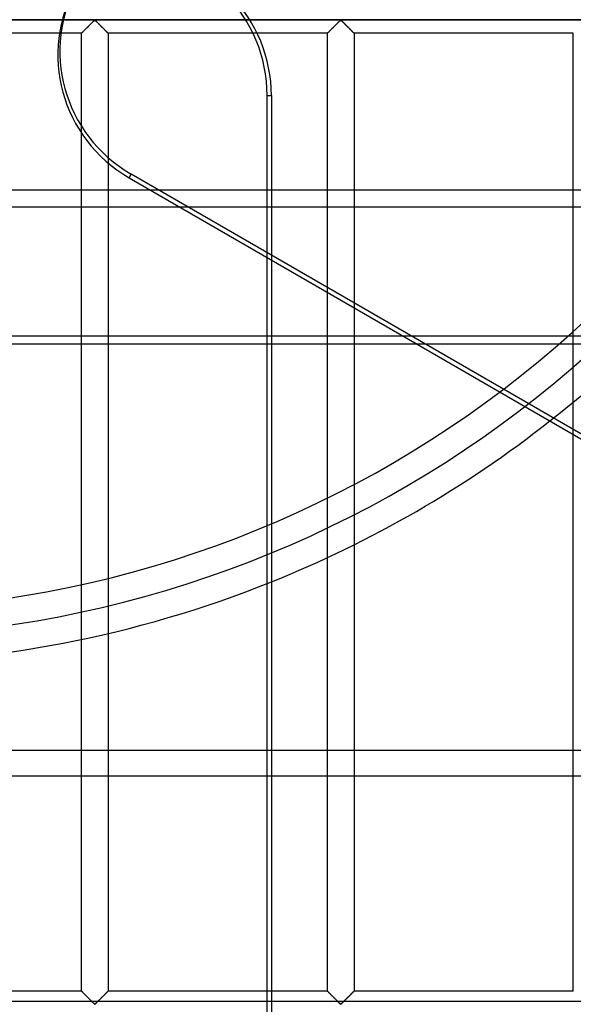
# Model space of a CAD drawing. Header units: millimetres. Extents: x -572 to 572, y -572 to 572.
# Tile 27 of 51: x 32 to 135, y -276 to -92. Entities that reach past the tile are written whole.
import ezdxf

# ---------------------------------------------------------------- set-up
doc = ezdxf.new("R2010")
doc.units = ezdxf.units.MM
doc.layers.add('MAIN-1', color=7, linetype='Continuous')
doc.layers.add('MAIN-2', color=7, linetype='Continuous')

msp = doc.modelspace()

# ---------------------------------------------------------------- linework, layer by layer
at = {"layer": 'MAIN-1'}
for p, q in [((-527.5, -123.59), (527.5, -123.59)), ((527.5, -152.39), (-527.5, -152.39)), ((78.13, -228.22), (78.13, -152.39)), ((78.91, -152.39), (78.91, -228.22)), ((106.12, -152.39), (237.46, -228.22)), ((135.31, -228.22), (135.31, -169.24)), ((94.37, -189.84), (94.37, -228.22)), ((89.38, -228.22), (89.38, -192.24)), ((527.5, -228.22), (-527.5, -228.22)), ((-527.5, -275.01), (527.5, -275.01))]:
    msp.add_line(p, q, dxfattribs=at)
msp.add_arc((0, 0), 212, 291.8531, 308.1469, dxfattribs=at)
at = {"layer": 'MAIN-2'}
for p, q in [((-551.25, -91.88), (551.25, -91.88)), ((548.75, -91.88), (-548.75, -91.88)), ((44.14, -93.67), (44.08, -93.73)), ((44.1, -93.72), (44.18, -93.63)), ((44.2, -93.61), (44.14, -93.67)), ((44.18, -93.63), (44.27, -93.54)), ((44.27, -93.55), (44.2, -93.61)), ((44.27, -93.54), (44.36, -93.45)), ((44.33, -93.48), (44.27, -93.55)), ((44.4, -93.42), (44.33, -93.48)), ((44.36, -93.45), (44.45, -93.36)), ((44.46, -93.35), (44.4, -93.42)), ((44.45, -93.36), (44.55, -93.27)), ((44.53, -93.28), (44.46, -93.35)), ((44.6, -93.22), (44.53, -93.28)), ((44.55, -93.27), (44.64, -93.17)), ((44.67, -93.15), (44.6, -93.22)), ((44.64, -93.17), (44.74, -93.07)), ((44.74, -93.08), (44.67, -93.15)), ((44.74, -93.07), (44.84, -92.98)), ((44.81, -93.01), (44.74, -93.08)), ((44.87, -92.94), (44.81, -93.01)), ((44.84, -92.98), (44.93, -92.88)), ((44.94, -92.87), (44.87, -92.94)), ((44.93, -92.88), (45.03, -92.79)), ((45.01, -92.8), (44.94, -92.87)), ((45.08, -92.74), (45.01, -92.8)), ((45.03, -92.79), (45.12, -92.69)), ((45.15, -92.67), (45.08, -92.74)), ((45.12, -92.69), (45.22, -92.6)), ((45.21, -92.6), (45.15, -92.67)), ((45.28, -92.54), (45.21, -92.6)), ((45.22, -92.6), (45.31, -92.51)), ((45.34, -92.47), (45.28, -92.54)), ((45.31, -92.51), (45.4, -92.42)), ((45.41, -92.41), (45.34, -92.47)), ((45.4, -92.42), (45.49, -92.33)), ((45.47, -92.35), (45.41, -92.41)), ((45.53, -92.29), (45.47, -92.35)), ((45.49, -92.33), (45.57, -92.25)), ((45.59, -92.23), (45.53, -92.29)), ((45.57, -92.25), (45.65, -92.17)), ((45.65, -92.17), (45.59, -92.23)), ((45.65, -92.17), (45.73, -92.09)), ((45.7, -92.12), (45.65, -92.17)), ((45.76, -92.07), (45.7, -92.12)), ((45.73, -92.09), (45.8, -92.03)), ((45.81, -92.02), (45.76, -92.07)), ((45.8, -92.03), (45.88, -91.96)), ((45.86, -91.98), (45.81, -92.02)), ((45.94, -91.95), (45.86, -91.98)), ((45.88, -91.96), (45.99, -91.96)), ((46.05, -92.01), (45.94, -91.95)), ((45.99, -91.96), (46.07, -92.03)), ((46.14, -92.09), (46.05, -92.01)), ((46.07, -92.03), (46.15, -92.09)), ((46.24, -92.19), (46.14, -92.09)), ((46.15, -92.09), (46.22, -92.17)), ((46.22, -92.17), (46.3, -92.25)), ((46.34, -92.29), (46.24, -92.19)), ((46.3, -92.25), (46.39, -92.33)), ((46.45, -92.39), (46.34, -92.29)), ((46.39, -92.33), (46.48, -92.42)), ((46.56, -92.5), (46.45, -92.39)), ((46.48, -92.42), (46.57, -92.51)), ((46.67, -92.62), (46.56, -92.5)), ((46.57, -92.51), (46.66, -92.6)), ((46.66, -92.6), (46.75, -92.69)), ((46.79, -92.73), (46.67, -92.62)), ((46.75, -92.69), (46.85, -92.79)), ((46.91, -92.85), (46.79, -92.73)), ((46.85, -92.79), (46.94, -92.88)), ((47.03, -92.97), (46.91, -92.85)), ((46.94, -92.88), (47.04, -92.98)), ((47.15, -93.09), (47.03, -92.97)), ((47.04, -92.98), (47.13, -93.07)), ((47.13, -93.07), (47.23, -93.17)), ((47.27, -93.21), (47.15, -93.09)), ((47.23, -93.17), (47.33, -93.27)), ((47.39, -93.33), (47.27, -93.21)), ((47.33, -93.27), (47.42, -93.36)), ((47.5, -93.44), (47.39, -93.33)), ((47.42, -93.36), (47.52, -93.45)), ((47.62, -93.55), (47.5, -93.44)), ((47.52, -93.45), (47.61, -93.54)), ((47.61, -93.54), (47.69, -93.63)), ((47.72, -93.66), (47.62, -93.55)), ((47.69, -93.63), (47.78, -93.72)), ((47.83, -93.77), (47.72, -93.66)), ((90.08, -93.67), (90.02, -93.73)), ((90.03, -93.72), (90.12, -93.63)), ((90.14, -93.61), (90.08, -93.67)), ((90.12, -93.63), (90.21, -93.54)), ((90.2, -93.55), (90.14, -93.61)), ((90.27, -93.48), (90.2, -93.55)), ((90.21, -93.54), (90.3, -93.45)), ((90.33, -93.42), (90.27, -93.48)), ((90.3, -93.45), (90.39, -93.36)), ((90.4, -93.35), (90.33, -93.42)), ((90.39, -93.36), (90.49, -93.27)), ((90.47, -93.28), (90.4, -93.35)), ((90.54, -93.22), (90.47, -93.28)), ((90.49, -93.27), (90.58, -93.17)), ((90.6, -93.15), (90.54, -93.22)), ((90.58, -93.17), (90.68, -93.07)), ((90.67, -93.08), (90.6, -93.15)), ((90.74, -93.01), (90.67, -93.08)), ((90.68, -93.07), (90.77, -92.98)), ((90.81, -92.94), (90.74, -93.01)), ((90.77, -92.98), (90.87, -92.88)), ((90.88, -92.87), (90.81, -92.94)), ((90.87, -92.88), (90.97, -92.79)), ((90.95, -92.8), (90.88, -92.87)), ((91.02, -92.74), (90.95, -92.8)), ((90.97, -92.79), (91.06, -92.69)), ((91.08, -92.67), (91.02, -92.74)), ((91.06, -92.69), (91.15, -92.6)), ((91.15, -92.6), (91.08, -92.67)), ((91.15, -92.6), (91.25, -92.51)), ((91.22, -92.54), (91.15, -92.6)), ((91.28, -92.47), (91.22, -92.54)), ((91.25, -92.51), (91.34, -92.42)), ((91.34, -92.41), (91.28, -92.47)), ((91.34, -92.42), (91.42, -92.33)), ((91.41, -92.35), (91.34, -92.41)), ((91.47, -92.29), (91.41, -92.35)), ((91.42, -92.33), (91.51, -92.25)), ((91.53, -92.23), (91.47, -92.29)), ((91.51, -92.25), (91.59, -92.17)), ((91.58, -92.17), (91.53, -92.23)), ((91.64, -92.12), (91.58, -92.17)), ((91.59, -92.17), (91.67, -92.09)), ((91.69, -92.07), (91.64, -92.12)), ((91.67, -92.09), (91.74, -92.03)), ((91.75, -92.02), (91.69, -92.07)), ((91.74, -92.03), (91.82, -91.96)), ((91.8, -91.98), (91.75, -92.02)), ((91.88, -91.95), (91.8, -91.98)), ((91.82, -91.96), (91.93, -91.96)), ((91.99, -92.01), (91.88, -91.95)), ((91.93, -91.96), (92.01, -92.03)), ((92.08, -92.09), (91.99, -92.01)), ((92.01, -92.03), (92.08, -92.09)), ((92.08, -92.09), (92.16, -92.17)), ((92.18, -92.19), (92.08, -92.09)), ((92.16, -92.17), (92.24, -92.25)), ((92.28, -92.29), (92.18, -92.19)), ((92.24, -92.25), (92.33, -92.33)), ((92.39, -92.39), (92.28, -92.29)), ((92.33, -92.33), (92.41, -92.42)), ((92.5, -92.5), (92.39, -92.39)), ((92.41, -92.42), (92.5, -92.51)), ((92.61, -92.62), (92.5, -92.5)), ((92.5, -92.51), (92.6, -92.6)), ((92.6, -92.6), (92.69, -92.69)), ((92.73, -92.73), (92.61, -92.62)), ((92.69, -92.69), (92.78, -92.79)), ((92.85, -92.85), (92.73, -92.73)), ((92.78, -92.79), (92.88, -92.88)), ((92.97, -92.97), (92.85, -92.85)), ((92.88, -92.88), (92.98, -92.98)), ((93.09, -93.09), (92.97, -92.97)), ((92.98, -92.98), (93.07, -93.07)), ((93.07, -93.07), (93.17, -93.17)), ((93.21, -93.21), (93.09, -93.09)), ((93.17, -93.17), (93.26, -93.27)), ((93.32, -93.33), (93.21, -93.21)), ((93.26, -93.27), (93.36, -93.36)), ((93.44, -93.44), (93.32, -93.33)), ((93.36, -93.36), (93.45, -93.45)), ((93.55, -93.55), (93.44, -93.44)), ((93.45, -93.45), (93.54, -93.54)), ((93.54, -93.54), (93.63, -93.63)), ((93.66, -93.66), (93.55, -93.55)), ((93.63, -93.63), (93.72, -93.72)), ((93.77, -93.77), (93.66, -93.66)), ((43.44, -94.38), (2.5, -94.38)), ((43.44, -94.37), (43.46, -94.36)), ((43.44, -94.38), (43.44, -94.37)), ((43.45, -94.37), (43.44, -94.37)), ((43.44, -94.37), (43.44, -94.38)), ((43.44, -273.12), (43.44, -94.38)), ((43.46, -94.35), (43.45, -94.37)), ((43.46, -94.36), (43.48, -94.33)), ((43.47, -94.34), (43.46, -94.35)), ((43.5, -94.32), (43.47, -94.34)), ((43.48, -94.33), (43.51, -94.3)), ((43.52, -94.29), (43.5, -94.32)), ((43.51, -94.3), (43.55, -94.26)), ((43.55, -94.27), (43.52, -94.29)), ((43.55, -94.26), (43.6, -94.22)), ((43.58, -94.23), (43.55, -94.27)), ((43.62, -94.2), (43.58, -94.23)), ((43.6, -94.22), (43.65, -94.16)), ((43.66, -94.16), (43.62, -94.2)), ((43.65, -94.16), (43.71, -94.1)), ((43.7, -94.11), (43.66, -94.16)), ((43.75, -94.06), (43.7, -94.11)), ((43.71, -94.1), (43.78, -94.03)), ((43.8, -94.01), (43.75, -94.06)), ((43.78, -94.03), (43.85, -93.96)), ((43.85, -93.96), (43.8, -94.01)), ((43.85, -93.96), (43.93, -93.88)), ((43.91, -93.91), (43.85, -93.96)), ((43.96, -93.85), (43.91, -93.91)), ((43.93, -93.88), (44.01, -93.8)), ((44.02, -93.79), (43.96, -93.85)), ((44.01, -93.8), (44.1, -93.72)), ((44.08, -93.73), (44.02, -93.79)), ((47.78, -93.72), (47.86, -93.8)), ((47.93, -93.87), (47.83, -93.77)), ((47.86, -93.8), (47.94, -93.88)), ((48.03, -93.97), (47.93, -93.87)), ((47.94, -93.88), (48.02, -93.96)), ((48.02, -93.96), (48.1, -94.03)), ((48.12, -94.06), (48.03, -93.97)), ((48.1, -94.03), (48.16, -94.1)), ((48.2, -94.14), (48.12, -94.06)), ((48.16, -94.1), (48.22, -94.16)), ((48.27, -94.21), (48.2, -94.14)), ((48.22, -94.16), (48.28, -94.22)), ((48.33, -94.27), (48.27, -94.21)), ((48.28, -94.22), (48.33, -94.26)), ((48.33, -94.26), (48.37, -94.3)), ((48.37, -94.31), (48.33, -94.27)), ((48.37, -94.3), (48.4, -94.33)), ((48.41, -94.35), (48.37, -94.31)), ((48.4, -94.33), (48.42, -94.36)), ((48.43, -94.37), (48.41, -94.35)), ((48.42, -94.36), (48.43, -94.37)), ((48.43, -94.37), (48.44, -94.38)), ((48.44, -94.38), (48.43, -94.37)), ((48.44, -94.38), (48.44, -273.12)), ((89.38, -94.38), (48.44, -94.38)), ((89.38, -94.37), (89.39, -94.36)), ((89.38, -94.38), (89.38, -94.37)), ((89.39, -94.37), (89.38, -94.37)), ((89.38, -94.37), (89.38, -94.38)), ((89.38, -192.24), (89.38, -94.38)), ((89.39, -94.36), (89.42, -94.33)), ((89.4, -94.35), (89.39, -94.37)), ((89.41, -94.34), (89.4, -94.35)), ((89.43, -94.32), (89.41, -94.34)), ((89.42, -94.33), (89.45, -94.3)), ((89.46, -94.29), (89.43, -94.32)), ((89.45, -94.3), (89.49, -94.26)), ((89.49, -94.27), (89.46, -94.29)), ((89.49, -94.26), (89.53, -94.22)), ((89.52, -94.23), (89.49, -94.27)), ((89.56, -94.2), (89.52, -94.23)), ((89.53, -94.22), (89.59, -94.16)), ((89.6, -94.16), (89.56, -94.2)), ((89.59, -94.16), (89.65, -94.1)), ((89.64, -94.11), (89.6, -94.16)), ((89.69, -94.06), (89.64, -94.11)), ((89.65, -94.1), (89.72, -94.03)), ((89.74, -94.01), (89.69, -94.06)), ((89.72, -94.03), (89.79, -93.96)), ((89.79, -93.96), (89.74, -94.01)), ((89.79, -93.96), (89.87, -93.88)), ((89.84, -93.91), (89.79, -93.96)), ((89.9, -93.85), (89.84, -93.91)), ((89.87, -93.88), (89.95, -93.8)), ((89.96, -93.79), (89.9, -93.85)), ((89.95, -93.8), (90.03, -93.72)), ((90.02, -93.73), (89.96, -93.79)), ((93.72, -93.72), (93.8, -93.8)), ((93.87, -93.87), (93.77, -93.77)), ((93.8, -93.8), (93.88, -93.88)), ((93.97, -93.97), (93.87, -93.87)), ((93.88, -93.88), (93.96, -93.96)), ((93.96, -93.96), (94.03, -94.03)), ((94.05, -94.06), (93.97, -93.97)), ((94.03, -94.03), (94.1, -94.1)), ((94.14, -94.14), (94.05, -94.06)), ((94.1, -94.1), (94.16, -94.16)), ((94.21, -94.21), (94.14, -94.14)), ((94.16, -94.16), (94.22, -94.22)), ((94.27, -94.27), (94.21, -94.21)), ((94.22, -94.22), (94.26, -94.26)), ((94.26, -94.26), (94.3, -94.3)), ((94.31, -94.31), (94.27, -94.27)), ((94.3, -94.3), (94.33, -94.33)), ((94.35, -94.35), (94.31, -94.31)), ((94.33, -94.33), (94.36, -94.36)), ((94.37, -94.37), (94.35, -94.35)), ((94.36, -94.36), (94.37, -94.37)), ((94.37, -94.37), (94.37, -94.38)), ((94.37, -94.38), (94.37, -94.37)), ((94.37, -94.38), (94.37, -189.84)), ((135.31, -94.38), (94.37, -94.38)), ((135.31, -169.24), (135.31, -94.38)), ((78.13, -152.39), (78.13, -106.01)), ((78.13, -106.01), (78.91, -106.01)), ((78.91, -106.01), (78.91, -152.39)), ((52.35, -121.35), (52.74, -120.67)), ((410.36, -327.14), (52.74, -120.67)), ((52.35, -121.35), (106.12, -152.39)), ((527.5, -126.8), (-527.5, -126.8)), ((-527.5, -150.84), (527.5, -150.84)), ((78.13, -303.82), (78.13, -228.22)), ((78.91, -228.22), (78.91, -303.82)), ((89.38, -273.12), (89.38, -228.22)), ((94.37, -228.22), (94.37, -273.12)), ((135.31, -273.12), (135.31, -228.22)), ((-527.5, -232.98), (527.5, -232.98)), ((43.44, -273.12), (2.5, -273.12)), ((43.44, -273.13), (43.44, -273.12)), ((43.44, -273.12), (43.45, -273.13)), ((43.46, -273.14), (43.44, -273.13)), ((43.45, -273.13), (43.47, -273.15)), ((43.48, -273.17), (43.46, -273.14)), ((43.47, -273.15), (43.5, -273.19)), ((43.51, -273.2), (43.48, -273.17)), ((43.5, -273.19), (43.55, -273.23)), ((43.55, -273.24), (43.51, -273.2)), ((43.55, -273.23), (43.61, -273.29)), ((43.6, -273.28), (43.55, -273.24)), ((43.65, -273.34), (43.6, -273.28)), ((43.61, -273.29), (43.68, -273.36)), ((43.71, -273.4), (43.65, -273.34)), ((43.68, -273.36), (43.76, -273.44)), ((43.78, -273.47), (43.71, -273.4)), ((43.76, -273.44), (43.85, -273.53)), ((43.85, -273.54), (43.78, -273.47)), ((43.85, -273.53), (43.94, -273.63)), ((43.93, -273.62), (43.85, -273.54)), ((44.01, -273.7), (43.93, -273.62)), ((43.94, -273.63), (44.05, -273.73)), ((44.1, -273.78), (44.01, -273.7)), ((44.05, -273.73), (44.15, -273.84)), ((44.18, -273.87), (44.1, -273.78)), ((47.78, -273.78), (47.69, -273.87)), ((47.73, -273.83), (47.79, -273.77)), ((47.86, -273.7), (47.78, -273.78)), ((47.79, -273.77), (47.85, -273.71)), ((47.85, -273.71), (47.91, -273.65)), ((47.94, -273.62), (47.86, -273.7)), ((47.91, -273.65), (47.97, -273.59)), ((48.02, -273.54), (47.94, -273.62)), ((47.97, -273.59), (48.02, -273.54)), ((48.1, -273.47), (48.02, -273.54)), ((48.02, -273.54), (48.08, -273.49)), ((48.08, -273.49), (48.13, -273.44)), ((48.16, -273.4), (48.1, -273.47)), ((48.13, -273.44), (48.17, -273.39)), ((48.22, -273.34), (48.16, -273.4)), ((48.17, -273.39), (48.22, -273.34)), ((48.28, -273.28), (48.22, -273.34)), ((48.22, -273.34), (48.26, -273.3)), ((48.26, -273.3), (48.29, -273.27)), ((48.33, -273.24), (48.28, -273.28)), ((48.29, -273.27), (48.33, -273.23)), ((48.37, -273.2), (48.33, -273.24)), ((48.33, -273.23), (48.36, -273.21)), ((48.36, -273.21), (48.38, -273.18)), ((48.4, -273.17), (48.37, -273.2)), ((48.38, -273.18), (48.4, -273.16)), ((48.42, -273.14), (48.4, -273.17)), ((48.4, -273.16), (48.42, -273.15)), ((48.43, -273.13), (48.42, -273.14)), ((48.42, -273.15), (48.43, -273.13)), ((48.44, -273.12), (48.43, -273.13)), ((48.43, -273.13), (48.44, -273.12)), ((48.43, -273.13), (48.43, -273.13)), ((89.38, -273.12), (48.44, -273.12)), ((89.38, -273.13), (89.38, -273.12)), ((89.38, -273.12), (89.38, -273.13)), ((89.39, -273.14), (89.38, -273.13)), ((89.38, -273.13), (89.4, -273.15)), ((89.42, -273.17), (89.39, -273.14)), ((89.4, -273.15), (89.44, -273.19)), ((89.45, -273.2), (89.42, -273.17)), ((89.44, -273.19), (89.48, -273.23)), ((89.49, -273.24), (89.45, -273.2)), ((89.48, -273.23), (89.54, -273.29)), ((89.53, -273.28), (89.49, -273.24)), ((89.59, -273.34), (89.53, -273.28)), ((89.54, -273.29), (89.61, -273.36)), ((89.65, -273.4), (89.59, -273.34)), ((89.61, -273.36), (89.7, -273.44)), ((89.72, -273.47), (89.65, -273.4)), ((89.7, -273.44), (89.78, -273.53)), ((89.79, -273.54), (89.72, -273.47)), ((89.78, -273.53), (89.88, -273.63)), ((89.87, -273.62), (89.79, -273.54)), ((89.95, -273.7), (89.87, -273.62)), ((89.88, -273.63), (89.98, -273.73)), ((90.03, -273.78), (89.95, -273.7)), ((89.98, -273.73), (90.09, -273.84)), ((90.12, -273.87), (90.03, -273.78)), ((93.72, -273.78), (93.63, -273.87)), ((93.67, -273.83), (93.73, -273.77)), ((93.8, -273.7), (93.72, -273.78)), ((93.73, -273.77), (93.79, -273.71)), ((93.79, -273.71), (93.85, -273.65)), ((93.88, -273.62), (93.8, -273.7)), ((93.85, -273.65), (93.91, -273.59)), ((93.96, -273.54), (93.88, -273.62)), ((93.91, -273.59), (93.96, -273.54)), ((94.03, -273.47), (93.96, -273.54)), ((93.96, -273.54), (94.01, -273.49)), ((94.01, -273.49), (94.06, -273.44)), ((94.1, -273.4), (94.03, -273.47)), ((94.06, -273.44), (94.11, -273.39)), ((94.16, -273.34), (94.1, -273.4)), ((94.11, -273.39), (94.15, -273.34)), ((94.15, -273.34), (94.19, -273.3)), ((94.22, -273.28), (94.16, -273.34)), ((94.19, -273.3), (94.23, -273.27)), ((94.26, -273.24), (94.22, -273.28)), ((94.23, -273.27), (94.26, -273.23)), ((94.3, -273.2), (94.26, -273.24)), ((94.26, -273.23), (94.29, -273.21)), ((94.29, -273.21), (94.32, -273.18)), ((94.33, -273.17), (94.3, -273.2)), ((94.32, -273.18), (94.34, -273.16)), ((94.36, -273.14), (94.33, -273.17)), ((94.34, -273.16), (94.35, -273.15)), ((94.35, -273.15), (94.36, -273.13)), ((94.37, -273.13), (94.36, -273.14)), ((94.36, -273.13), (94.37, -273.13)), ((94.37, -273.12), (94.37, -273.13)), ((94.37, -273.13), (94.37, -273.12)), ((135.31, -273.12), (94.37, -273.12)), ((44.15, -273.84), (44.26, -273.95)), ((44.27, -273.96), (44.18, -273.87)), ((44.26, -273.95), (44.37, -274.06)), ((44.36, -274.05), (44.27, -273.96)), ((44.45, -274.14), (44.36, -274.05)), ((44.37, -274.06), (44.49, -274.17)), ((44.55, -274.23), (44.45, -274.14)), ((44.49, -274.17), (44.61, -274.29)), ((44.64, -274.33), (44.55, -274.23)), ((44.61, -274.29), (44.73, -274.41)), ((44.74, -274.43), (44.64, -274.33)), ((44.73, -274.41), (44.85, -274.53)), ((44.84, -274.52), (44.74, -274.43)), ((44.93, -274.62), (44.84, -274.52)), ((44.85, -274.53), (44.97, -274.65)), ((45.03, -274.71), (44.93, -274.62)), ((44.97, -274.65), (45.08, -274.77)), ((45.12, -274.81), (45.03, -274.71)), ((45.08, -274.77), (45.2, -274.88)), ((45.22, -274.9), (45.12, -274.81)), ((45.2, -274.88), (45.31, -275)), ((45.31, -274.99), (45.22, -274.9)), ((45.4, -275.08), (45.31, -274.99)), ((45.31, -275), (45.43, -275.11)), ((45.49, -275.17), (45.4, -275.08)), ((45.43, -275.11), (45.53, -275.21)), ((45.57, -275.25), (45.49, -275.17)), ((45.53, -275.21), (45.63, -275.31)), ((45.65, -275.33), (45.57, -275.25)), ((45.63, -275.31), (45.73, -275.41)), ((45.73, -275.41), (45.65, -275.33)), ((45.8, -275.47), (45.73, -275.41)), ((45.73, -275.41), (45.82, -275.49)), ((45.88, -275.54), (45.8, -275.47)), ((45.82, -275.49), (45.94, -275.55)), ((45.99, -275.54), (45.88, -275.54)), ((45.94, -275.55), (46.01, -275.52)), ((46.07, -275.47), (45.99, -275.54)), ((46.01, -275.52), (46.07, -275.48)), ((46.15, -275.41), (46.07, -275.47)), ((46.07, -275.48), (46.12, -275.43)), ((46.12, -275.43), (46.17, -275.38)), ((46.22, -275.33), (46.15, -275.41)), ((46.17, -275.38), (46.23, -275.33)), ((46.3, -275.25), (46.22, -275.33)), ((46.23, -275.33), (46.29, -275.27)), ((46.29, -275.27), (46.34, -275.21)), ((46.39, -275.17), (46.3, -275.25)), ((46.34, -275.21), (46.41, -275.15)), ((46.48, -275.08), (46.39, -275.17)), ((46.41, -275.15), (46.47, -275.09)), ((46.47, -275.09), (46.53, -275.03)), ((46.57, -274.99), (46.48, -275.08)), ((46.53, -275.03), (46.6, -274.96)), ((46.66, -274.9), (46.57, -274.99)), ((46.6, -274.96), (46.66, -274.9)), ((46.75, -274.81), (46.66, -274.9)), ((46.66, -274.9), (46.73, -274.83)), ((46.73, -274.83), (46.8, -274.76)), ((46.85, -274.71), (46.75, -274.81)), ((46.8, -274.76), (46.86, -274.7)), ((46.94, -274.62), (46.85, -274.71)), ((46.86, -274.7), (46.93, -274.63)), ((46.93, -274.63), (47, -274.56)), ((47.04, -274.52), (46.94, -274.62)), ((47, -274.56), (47.07, -274.49)), ((47.13, -274.43), (47.04, -274.52)), ((47.07, -274.49), (47.14, -274.42)), ((47.23, -274.33), (47.13, -274.43)), ((47.14, -274.42), (47.21, -274.35)), ((47.21, -274.35), (47.28, -274.28)), ((47.33, -274.23), (47.23, -274.33)), ((47.28, -274.28), (47.34, -274.22)), ((47.42, -274.14), (47.33, -274.23)), ((47.34, -274.22), (47.41, -274.15)), ((47.41, -274.15), (47.48, -274.08)), ((47.52, -274.05), (47.42, -274.14)), ((47.48, -274.08), (47.54, -274.02)), ((47.61, -273.96), (47.52, -274.05)), ((47.54, -274.02), (47.61, -273.95)), ((47.69, -273.87), (47.61, -273.96)), ((47.61, -273.95), (47.67, -273.89)), ((47.67, -273.89), (47.73, -273.83)), ((90.09, -273.84), (90.2, -273.95)), ((90.21, -273.96), (90.12, -273.87)), ((90.2, -273.95), (90.31, -274.06)), ((90.3, -274.05), (90.21, -273.96)), ((90.39, -274.14), (90.3, -274.05)), ((90.31, -274.06), (90.43, -274.17)), ((90.49, -274.23), (90.39, -274.14)), ((90.43, -274.17), (90.54, -274.29)), ((90.58, -274.33), (90.49, -274.23)), ((90.54, -274.29), (90.66, -274.41)), ((90.68, -274.43), (90.58, -274.33)), ((90.66, -274.41), (90.78, -274.53)), ((90.77, -274.52), (90.68, -274.43)), ((90.87, -274.62), (90.77, -274.52)), ((90.78, -274.53), (90.9, -274.65)), ((90.97, -274.71), (90.87, -274.62)), ((90.9, -274.65), (91.02, -274.77)), ((91.06, -274.81), (90.97, -274.71)), ((91.02, -274.77), (91.14, -274.88)), ((91.15, -274.9), (91.06, -274.81)), ((91.14, -274.88), (91.25, -275)), ((91.25, -274.99), (91.15, -274.9)), ((91.34, -275.08), (91.25, -274.99)), ((91.25, -275), (91.36, -275.11)), ((91.42, -275.17), (91.34, -275.08)), ((91.36, -275.11), (91.47, -275.21)), ((91.51, -275.25), (91.42, -275.17)), ((91.47, -275.21), (91.57, -275.31)), ((91.59, -275.33), (91.51, -275.25)), ((91.57, -275.31), (91.67, -275.41)), ((91.67, -275.41), (91.59, -275.33)), ((91.74, -275.47), (91.67, -275.41)), ((91.67, -275.41), (91.76, -275.49)), ((91.82, -275.54), (91.74, -275.47)), ((91.76, -275.49), (91.88, -275.55)), ((91.93, -275.54), (91.82, -275.54)), ((91.88, -275.55), (91.95, -275.52)), ((92.01, -275.47), (91.93, -275.54)), ((91.95, -275.52), (92, -275.48)), ((92, -275.48), (92.06, -275.43)), ((92.08, -275.41), (92.01, -275.47)), ((92.06, -275.43), (92.11, -275.38)), ((92.16, -275.33), (92.08, -275.41)), ((92.11, -275.38), (92.17, -275.33)), ((92.24, -275.25), (92.16, -275.33)), ((92.17, -275.33), (92.22, -275.27)), ((92.22, -275.27), (92.28, -275.21)), ((92.33, -275.17), (92.24, -275.25)), ((92.28, -275.21), (92.34, -275.15)), ((92.41, -275.08), (92.33, -275.17)), ((92.34, -275.15), (92.41, -275.09)), ((92.5, -274.99), (92.41, -275.08)), ((92.41, -275.09), (92.47, -275.03)), ((92.47, -275.03), (92.53, -274.96)), ((92.6, -274.9), (92.5, -274.99)), ((92.53, -274.96), (92.6, -274.9)), ((92.69, -274.81), (92.6, -274.9)), ((92.6, -274.9), (92.67, -274.83)), ((92.67, -274.83), (92.73, -274.76)), ((92.78, -274.71), (92.69, -274.81)), ((92.73, -274.76), (92.8, -274.7)), ((92.88, -274.62), (92.78, -274.71)), ((92.8, -274.7), (92.87, -274.63)), ((92.87, -274.63), (92.94, -274.56)), ((92.98, -274.52), (92.88, -274.62)), ((92.94, -274.56), (93.01, -274.49)), ((93.07, -274.43), (92.98, -274.52)), ((93.01, -274.49), (93.08, -274.42)), ((93.17, -274.33), (93.07, -274.43)), ((93.08, -274.42), (93.15, -274.35)), ((93.15, -274.35), (93.21, -274.28)), ((93.26, -274.23), (93.17, -274.33)), ((93.21, -274.28), (93.28, -274.22)), ((93.36, -274.14), (93.26, -274.23)), ((93.28, -274.22), (93.35, -274.15)), ((93.35, -274.15), (93.42, -274.08)), ((93.45, -274.05), (93.36, -274.14)), ((93.42, -274.08), (93.48, -274.02)), ((93.54, -273.96), (93.45, -274.05)), ((93.48, -274.02), (93.55, -273.95)), ((93.63, -273.87), (93.54, -273.96)), ((93.55, -273.95), (93.61, -273.89)), ((93.61, -273.89), (93.67, -273.83))]:
    msp.add_line(p, q, dxfattribs=at)
for radius, start, end in [(207, 180, 328.2507), (202, 180, 331.1016), (212, 308.1469, 351.8531), (212, 248.1469, 291.8531)]:
    msp.add_arc((0, 0), radius, start, end, dxfattribs=at)
for centre, major_axis, start_param, end_param in [((51.96, -106.01), (0, 26.5), -1.570796, 0), ((52.74, -106.01), (0, -26.5), 1.570796, 3.141593), ((65.44, -98.68), (-22.95, 13.25), 0, 1.570796), ((65.83, -98), (22.95, -13.25), 3.141593, 4.712389)]:
    msp.add_ellipse(centre, major_axis=major_axis, ratio=0.987688, start_param=start_param, end_param=end_param, dxfattribs=at)

doc.saveas('drawing.dxf')
